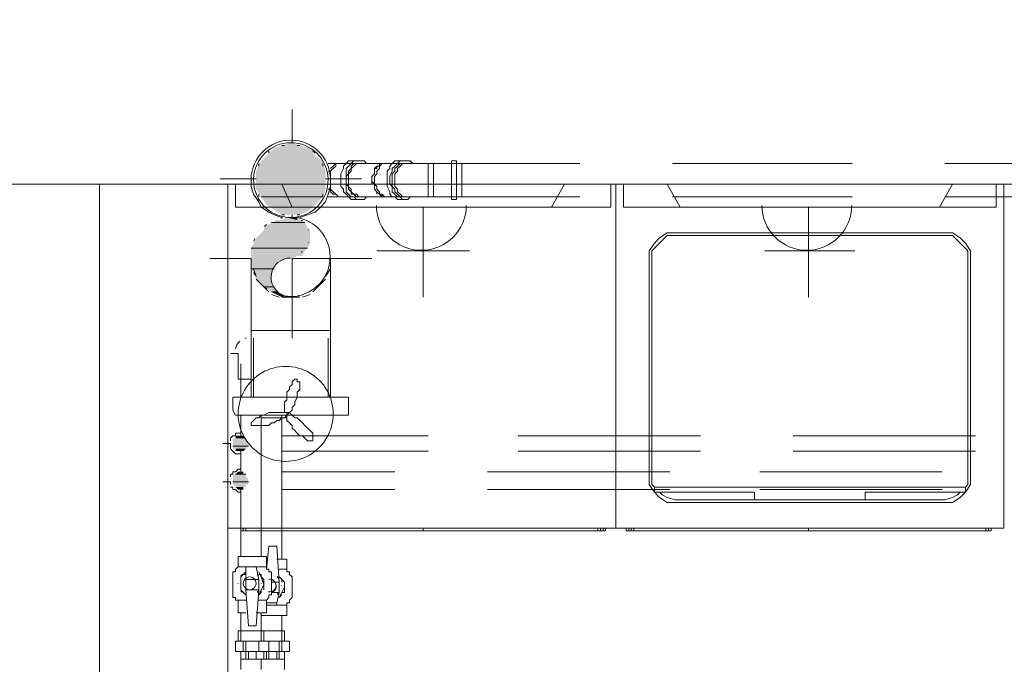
# Model space of a CAD drawing. Header units: millimetres. Extents: x 413 to 305578, y 115 to 38116.
# Tile 158 of 194: x 105797 to 107322, y 16469 to 17468. Entities that reach past the tile are written whole.
import ezdxf

# ---------------------------------------------------------------- set-up
doc = ezdxf.new("R2010")
doc.units = ezdxf.units.MM
for name, color, linetype, true_color in [('PDF _Klimat', 7, 'Continuous', 0x0000dd), ('PDF$_59-60$-$Floor$Plan$-$В_Этаж$02_Сводный$A-DETL-MBND', 7, 'Continuous', 0xdd3700), ('PDF$_59-60$-$Floor$Plan$-$В_Этаж$02_Сводный$M-HVAC-DUCT-ANNO', 70, 'Continuous', 0x7fff00), ('PDF$_59-60$-$Floor$Plan$-$В_Этаж$02_Сводный$P-PIPE-CNTR', 150, 'Continuous', 0x007fff), ('PDF$_V$line_ifc_RVT-1-В_Этаж$02_Сводный$A-ROOF', 7, 'Continuous', 0xbababa), ('PDF$_V$line_ifc_RVT-1-В_Этаж$02_Сводный$A-WALL', 7, 'Continuous', 0xdcdcdc), ('PDF$_V$line_ifc_RVT-1-В_Этаж$02_Сводный$M-EQPM', 7, 'Continuous', 0xbababa)]:
    doc.layers.add(name, color=color, linetype=linetype, true_color=true_color)
for name, color, linetype in [('PDF _PD-Socket', 1, 'Continuous'), ('PDF$_59-60$-$Floor$Plan$-$В_Этаж$02_Сводный$M-EQPM', 2, 'Continuous'), ('PDF$_59-60$-$Floor$Plan$-$В_Этаж$02_Сводный$M-HVAC-DUCT', 5, 'Continuous'), ('PDF$_59-60$-$Floor$Plan$-$В_Этаж$02_Сводный$M-HVAC-DUCT-CNTR', 5, 'Continuous'), ('PDF$_59-60$-$Floor$Plan$-$В_Этаж$02_Сводный$P-PIPE', 3, 'Continuous')]:
    doc.layers.add(name, color=color, linetype=linetype)

msp = doc.modelspace()

# ---------------------------------------------------------------- linework, layer by layer
at = {"layer": 'PDF _Klimat', "lineweight": 0}
msp.add_lwpolyline([(106208.9, 16930.8, 1.000001), (106208.9, 16783.6, 1.000001)], format="xyb", close=True, dxfattribs=at)
for points in [[(106210.9, 16855.2), (106214.9, 16859.2), (106218.8, 16863.1), (106218.8, 16867.1), (106222.8, 16871.1), (106222.8, 16875.1), (106226.8, 16883), (106226.8, 16887), (106226.8, 16891), (106230.8, 16895), (106230.8, 16902.9), (106230.8, 16906.9), (106226.8, 16906.9), (106226.8, 16910.9), (106222.8, 16910.9), (106218.8, 16906.9), (106218.8, 16902.9), (106214.9, 16899), (106214.9, 16895), (106210.9, 16891), (106210.9, 16887), (106210.9, 16879.1), (106206.9, 16875.1), (106206.9, 16871.1), (106206.9, 16867.1), (106206.9, 16863.1), (106206.9, 16859.2), (106210.9, 16859.2)], [(106210.9, 16855.2), (106210.9, 16859.2), (106206.9, 16859.2), (106202.9, 16859.2), (106199, 16859.2), (106191, 16859.2), (106187, 16859.2), (106183, 16859.2), (106175.1, 16855.2), (106171.1, 16855.2), (106167.1, 16851.2), (106163.1, 16851.2), (106159.2, 16847.2), (106155.2, 16843.2), (106155.2, 16839.3), (106159.2, 16839.3), (106163.1, 16839.3), (106167.1, 16839.3), (106171.1, 16839.3), (106175.1, 16839.3), (106183, 16839.3), (106187, 16843.2), (106191, 16843.2), (106195, 16847.2), (106199, 16847.2), (106202.9, 16851.2), (106206.9, 16851.2)], [(106210.9, 16855.2), (106210.9, 16851.2), (106210.9, 16847.2), (106214.9, 16843.2), (106218.8, 16839.3), (106218.8, 16835.3), (106222.8, 16831.3), (106226.8, 16827.3), (106230.8, 16823.4), (106234.8, 16823.4), (106238.7, 16819.4), (106242.7, 16815.4), (106246.7, 16815.4), (106250.7, 16815.4), (106250.7, 16819.4), (106250.7, 16823.4), (106250.7, 16827.3), (106246.7, 16831.3), (106242.7, 16835.3), (106238.7, 16839.3), (106234.8, 16843.2), (106230.8, 16847.2), (106226.8, 16851.2), (106222.8, 16851.2), (106218.8, 16855.2), (106214.9, 16859.2), (106210.9, 16859.2)]]:
    msp.add_lwpolyline(points, close=True, dxfattribs=at)
at = {"layer": 'PDF _PD-Socket', "lineweight": 0}
for points in [[(106493.4, 17177.5), (106350.2, 17177.5)], [(106421.8, 17177.5), (106421.8, 17038.2)], [(107090.3, 17177.5), (106951, 17177.5)], [(107018.7, 17177.5), (107018.7, 17038.2)], [(106493.4, 17109.9), (106350.2, 17109.9)], [(107090.3, 17109.9), (106951, 17109.9)]]:
    msp.add_lwpolyline(points, dxfattribs=at)
for centre in [(106419, 17180.2), (107015.9, 17180.2)]:
    msp.add_arc(centre, 69.6, 180, 360, dxfattribs=at)
at = {"layer": 'PDF$_59-60$-$Floor$Plan$-$В_Этаж$02_Сводный$A-DETL-MBND', "lineweight": 0}
msp.add_lwpolyline([(106230.8, 17161.6), (106242.7, 17165.6), (106254.7, 17169.5), (106262.6, 17177.5), (106270.6, 17185.5), (106274.6, 17197.4), (106278.5, 17209.3), (106278.5, 17221.3, 0.972434), (106155.2, 17221.3), (106155.2, 17209.3), (106159.2, 17197.4), (106167.1, 17185.5), (106171.1, 17177.5), (106183, 17169.5), (106191, 17165.6), (106202.9, 17161.6)], format="xyb", dxfattribs=at)
msp.add_lwpolyline([(106159.2, 17221.3, 1.039844), (106274.6, 17221.3, 0.97088)], format="xyb", close=True, dxfattribs=at)
for points in [[(106183, 17265), (106183, 17261.1)], [(106206.9, 17273), (106202.9, 17273)], [(106230.8, 17273), (106226.8, 17273)], [(106254.7, 17261.1), (106250.7, 17265)], [(106167.1, 17245.1), (106167.1, 17241.2)], [(106266.6, 17241.2), (106266.6, 17245.1)], [(106274.6, 17245.1), (106290.5, 17245.1), (106286.5, 17245.1), (106282.5, 17241.2), (106278.5, 17237.2), (106282.5, 17241.2), (106286.5, 17245.1)], [(106302.4, 17245.1), (106298.4, 17245.1), (106294.5, 17245.1), (106290.5, 17245.1), (106286.5, 17245.1), (106286.5, 17241.2), (106282.5, 17237.2), (106278.5, 17233.2), (106278.5, 17229.2), (106278.5, 17225.2)], [(106286.5, 17245.1), (106286.5, 17245.1)], [(106290.5, 17193.4), (106362.1, 17193.4), (106358.1, 17193.4), (106354.1, 17197.4), (106350.2, 17201.4), (106346.2, 17205.4), (106346.2, 17209.3), (106346.2, 17213.3), (106342.2, 17213.3), (106342.2, 17217.3), (106342.2, 17221.3), (106342.2, 17225.2), (106346.2, 17229.2), (106346.2, 17233.2), (106346.2, 17237.2), (106350.2, 17237.2), (106350.2, 17241.2), (106354.1, 17241.2), (106354.1, 17245.1), (106358.1, 17245.1), (106362.1, 17245.1)], [(106350.2, 17201.4), (106346.2, 17205.4), (106346.2, 17209.3), (106346.2, 17213.3), (106342.2, 17217.3), (106342.2, 17221.3), (106342.2, 17225.2), (106346.2, 17229.2), (106346.2, 17233.2), (106346.2, 17237.2), (106350.2, 17241.2), (106354.1, 17241.2), (106354.1, 17245.1), (106358.1, 17245.1), (106362.1, 17245.1), (106290.5, 17245.1)], [(106318.3, 17189.4), (106322.3, 17189.4), (106318.3, 17189.4), (106314.4, 17189.4), (106310.4, 17189.4), (106306.4, 17193.4), (106302.4, 17197.4), (106298.4, 17201.4), (106298.4, 17205.4), (106294.5, 17209.3), (106294.5, 17213.3), (106294.5, 17221.3), (106294.5, 17225.2), (106294.5, 17229.2), (106298.4, 17237.2), (106298.4, 17241.2), (106302.4, 17245.1), (106306.4, 17249.1), (106310.4, 17249.1), (106314.4, 17249.1), (106318.3, 17249.1), (106322.3, 17249.1), (106318.3, 17249.1)], [(106322.3, 17193.4), (106326.3, 17193.4), (106322.3, 17193.4), (106318.3, 17193.4), (106314.4, 17197.4), (106310.4, 17197.4), (106310.4, 17201.4), (106306.4, 17205.4), (106306.4, 17209.3), (106302.4, 17213.3), (106302.4, 17221.3), (106302.4, 17225.2), (106306.4, 17229.2), (106306.4, 17233.2), (106310.4, 17237.2), (106310.4, 17241.2), (106314.4, 17245.1), (106318.3, 17245.1), (106322.3, 17245.1), (106326.3, 17245.1), (106322.3, 17245.1), (106318.3, 17245.1), (106294.5, 17245.1)], [(106334.2, 17245.1), (106330.3, 17249.1), (106326.3, 17249.1), (106322.3, 17249.1), (106318.3, 17249.1), (106314.4, 17249.1), (106310.4, 17245.1), (106306.4, 17241.2), (106302.4, 17237.2), (106302.4, 17233.2), (106302.4, 17225.2), (106302.4, 17221.3), (106302.4, 17213.3), (106302.4, 17209.3), (106302.4, 17201.4), (106306.4, 17197.4), (106310.4, 17193.4), (106314.4, 17193.4), (106318.3, 17189.4), (106322.3, 17189.4), (106326.3, 17189.4), (106330.3, 17189.4), (106334.2, 17193.4)], [(106330.3, 17245.1), (106326.3, 17245.1), (106322.3, 17245.1), (106318.3, 17245.1), (106314.4, 17241.2), (106310.4, 17237.2), (106310.4, 17233.2), (106306.4, 17229.2), (106306.4, 17225.2), (106306.4, 17221.3), (106306.4, 17213.3), (106306.4, 17209.3), (106310.4, 17205.4), (106310.4, 17201.4), (106314.4, 17197.4), (106318.3, 17197.4), (106322.3, 17193.4), (106326.3, 17193.4), (106330.3, 17193.4)], [(106386, 17245.1), (106366.1, 17245.1), (106362.1, 17245.1), (106358.1, 17245.1), (106354.1, 17241.2), (106354.1, 17237.2), (106350.2, 17233.2), (106350.2, 17229.2), (106346.2, 17225.2), (106346.2, 17221.3), (106346.2, 17213.3), (106350.2, 17209.3), (106350.2, 17205.4), (106354.1, 17201.4), (106354.1, 17197.4), (106358.1, 17193.4), (106362.1, 17193.4), (106366.1, 17193.4), (106386, 17193.4)], [(106397.9, 17245.1), (106401.9, 17245.1), (106362.1, 17245.1), (106358.1, 17245.1)], [(106405.9, 17245.1), (106401.9, 17249.1), (106397.9, 17249.1), (106393.9, 17249.1)], [(106465.6, 17245.1), (106437.7, 17245.1), (106429.7, 17245.1), (106421.8, 17245.1), (106417.8, 17245.1), (106413.8, 17245.1), (106409.9, 17245.1), (106405.9, 17245.1), (106401.9, 17245.1)], [(106429.7, 17245.1), (106429.7, 17241.2), (106429.7, 17237.2), (106429.7, 17233.2), (106429.7, 17229.2), (106429.7, 17225.2), (106429.7, 17221.3), (106429.7, 17217.3), (106429.7, 17213.3), (106429.7, 17209.3), (106429.7, 17205.4), (106429.7, 17201.4), (106429.7, 17197.4), (106429.7, 17193.4), (106664.5, 17193.4)], [(106664.5, 17245.1), (106429.7, 17245.1), (106429.7, 17241.2), (106429.7, 17237.2), (106429.7, 17233.2), (106429.7, 17229.2), (106429.7, 17225.2), (106429.7, 17221.3), (106429.7, 17217.3), (106429.7, 17213.3), (106429.7, 17209.3), (106429.7, 17205.4), (106429.7, 17201.4), (106429.7, 17197.4), (106429.7, 17193.4)], [(106429.7, 17245.1), (106429.7, 17245.1)], [(106429.7, 17245.1), (106429.7, 17245.1)], [(106437.7, 17245.1), (106437.7, 17241.2), (106437.7, 17237.2), (106437.7, 17233.2), (106437.7, 17229.2), (106437.7, 17225.2), (106437.7, 17221.3), (106437.7, 17213.3), (106437.7, 17209.3), (106437.7, 17205.4), (106437.7, 17201.4), (106437.7, 17197.4), (106437.7, 17193.4)], [(106437.7, 17245.1), (106437.7, 17245.1)], [(106473.5, 17249.1), (106465.6, 17249.1), (106465.6, 17245.1), (106465.6, 17241.2), (106465.6, 17237.2), (106465.6, 17233.2), (106465.6, 17225.2), (106465.6, 17221.3), (106465.6, 17213.3), (106465.6, 17209.3), (106465.6, 17205.4), (106465.6, 17197.4), (106465.6, 17193.4), (106465.6, 17189.4), (106473.5, 17189.4)], [(106473.5, 17245.1), (106473.5, 17249.1), (106473.5, 17245.1), (106473.5, 17241.2), (106473.5, 17237.2), (106473.5, 17233.2), (106473.5, 17225.2), (106473.5, 17221.3), (106473.5, 17213.3), (106473.5, 17209.3), (106473.5, 17205.4), (106473.5, 17197.4), (106473.5, 17193.4), (106473.5, 17189.4), (106473.5, 17193.4)], [(106473.5, 17205.4), (106473.5, 17201.4), (106473.5, 17197.4), (106473.5, 17193.4), (106481.5, 17193.4), (106481.5, 17197.4), (106481.5, 17201.4), (106481.5, 17205.4), (106481.5, 17209.3), (106481.5, 17213.3), (106481.5, 17221.3), (106481.5, 17225.2), (106481.5, 17229.2), (106481.5, 17233.2), (106481.5, 17237.2), (106481.5, 17241.2), (106481.5, 17245.1), (106473.5, 17245.1), (106473.5, 17241.2), (106473.5, 17237.2)], [(107086.3, 17245.1), (106807.8, 17245.1)], [(107464.3, 17245.1), (107464.3, 17241.2), (107464.3, 17237.2), (107464.3, 17233.2), (107464.3, 17237.2), (107464.3, 17241.2), (107464.3, 17245.1), (107229.6, 17245.1)], [(106278.5, 17233.2), (106274.6, 17233.2)], [(106310.4, 17233.2), (106310.4, 17233.2)], [(106350.2, 17241.2), (106350.2, 17241.2)], [(106386, 17241.2), (106386, 17241.2)], [(106429.7, 17233.2), (106429.7, 17233.2)], [(106429.7, 17233.2), (106429.7, 17233.2)], [(106429.7, 17233.2), (106429.7, 17233.2)], [(106278.5, 17205.4), (106278.5, 17201.4), (106282.5, 17197.4), (106286.5, 17197.4), (106290.5, 17193.4), (106274.6, 17193.4)], [(106274.6, 17205.4), (106278.5, 17205.4), (106278.5, 17201.4), (106282.5, 17197.4), (106286.5, 17197.4)], [(106278.5, 17213.3), (106278.5, 17209.3), (106278.5, 17205.4), (106282.5, 17201.4), (106286.5, 17197.4), (106290.5, 17193.4), (106294.5, 17193.4), (106298.4, 17193.4), (106302.4, 17193.4)], [(106310.4, 17205.4), (106310.4, 17205.4)], [(106358.1, 17197.4), (106354.1, 17197.4), (106350.2, 17201.4), (106350.2, 17197.4)], [(106350.2, 17201.4), (106350.2, 17201.4)], [(106386, 17201.4), (106386, 17201.4)], [(106429.7, 17205.4), (106429.7, 17205.4)], [(107229.6, 17193.4), (107464.3, 17193.4), (107464.3, 17197.4), (107464.3, 17201.4), (107464.3, 17197.4)], [(106167.1, 17197.4), (106167.1, 17193.4)], [(106266.6, 17193.4), (106266.6, 17197.4)], [(106286.5, 17197.4), (106286.5, 17197.4)], [(106294.5, 17193.4), (106318.3, 17193.4)], [(106362.1, 17193.4), (106358.1, 17193.4), (106358.1, 17197.4), (106362.1, 17193.4), (106401.9, 17193.4), (106397.9, 17193.4)], [(106393.9, 17189.4), (106397.9, 17189.4), (106401.9, 17193.4), (106405.9, 17193.4)], [(106401.9, 17193.4), (106405.9, 17193.4), (106409.9, 17193.4), (106413.8, 17193.4), (106417.8, 17193.4), (106421.8, 17193.4), (106429.7, 17193.4), (106437.7, 17193.4), (106465.6, 17193.4)], [(106429.7, 17197.4), (106429.7, 17197.4)], [(106429.7, 17197.4), (106429.7, 17197.4)], [(106437.7, 17193.4), (106437.7, 17193.4)], [(106807.8, 17193.4), (107086.3, 17193.4)], [(106183, 17177.5), (106183, 17177.5)], [(106250.7, 17177.5), (106254.7, 17177.5)], [(106202.9, 17165.6), (106206.9, 17165.6)], [(106226.8, 17165.6), (106230.8, 17165.6)]]:
    msp.add_lwpolyline(points, dxfattribs=at)
for points in [[(106386, 17189.4), (106393.9, 17189.4), (106390, 17189.4), (106386, 17193.4), (106382, 17193.4), (106378, 17197.4), (106374, 17201.4), (106374, 17209.3), (106370.1, 17213.3), (106370.1, 17221.3), (106370.1, 17225.2), (106374, 17233.2), (106374, 17237.2), (106378, 17241.2), (106382, 17245.1), (106386, 17249.1), (106390, 17249.1), (106393.9, 17249.1), (106386, 17249.1), (106382, 17249.1), (106378, 17249.1), (106374, 17245.1), (106370.1, 17241.2), (106370.1, 17237.2), (106366.1, 17233.2), (106366.1, 17225.2), (106366.1, 17221.3), (106366.1, 17213.3), (106366.1, 17209.3), (106370.1, 17201.4), (106370.1, 17197.4), (106374, 17193.4), (106378, 17193.4), (106382, 17189.4)], [(106393.9, 17193.4), (106397.9, 17193.4), (106393.9, 17193.4), (106390, 17193.4), (106386, 17197.4), (106382, 17201.4), (106382, 17205.4), (106378, 17209.3), (106378, 17213.3), (106378, 17221.3), (106378, 17225.2), (106378, 17229.2), (106382, 17233.2), (106382, 17237.2), (106386, 17241.2), (106390, 17245.1), (106393.9, 17245.1), (106397.9, 17245.1), (106393.9, 17245.1), (106390, 17245.1), (106386, 17245.1), (106382, 17241.2), (106378, 17237.2), (106378, 17233.2), (106374, 17229.2), (106374, 17225.2), (106374, 17221.3), (106374, 17213.3), (106374, 17209.3), (106378, 17205.4), (106378, 17201.4), (106382, 17197.4), (106386, 17193.4), (106390, 17193.4)]]:
    msp.add_lwpolyline(points, close=True, dxfattribs=at)
at = {"layer": 'PDF$_59-60$-$Floor$Plan$-$В_Этаж$02_Сводный$A-DETL-MBND', "color": 150, "lineweight": 0, "true_color": 0x007fff}
for points in [[(106123.3, 16815.4), (106123.3, 16819.4), (106127.3, 16823.4), (106131.3, 16823.4), (106131.3, 16827.3), (106135.3, 16827.3), (106139.3, 16827.3), (106139.3, 16835.3)], [(106139.3, 16827.3), (106139.3, 16827.3)], [(106429.7, 16823.4), (106202.9, 16823.4)], [(106851.5, 16823.4), (106569, 16823.4)], [(107277.3, 16823.4), (106994.8, 16823.4)], [(106139.3, 16783.6), (106139.3, 16795.5), (106135.3, 16795.5), (106131.3, 16795.5), (106127.3, 16799.5), (106123.3, 16803.5), (106123.3, 16807.4), (106123.3, 16811.4), (106111.4, 16811.4)], [(106139.3, 16795.5), (106139.3, 16795.5)], [(106202.9, 16799.5), (106429.7, 16799.5)], [(106569, 16799.5), (106851.5, 16799.5)], [(106994.8, 16799.5), (107277.3, 16799.5)]]:
    msp.add_lwpolyline(points, dxfattribs=at)
at = {"layer": 'PDF$_59-60$-$Floor$Plan$-$В_Этаж$02_Сводный$A-DETL-MBND', "color": 5, "lineweight": 0}
for points in [[(106151.2, 16807.4), (106127.3, 16807.4), (106151.2, 16807.4)], [(106147.2, 16763.7), (106131.3, 16763.7), (106147.2, 16763.7)], [(106151.2, 16751.7), (106127.3, 16751.7), (106151.2, 16751.7)]]:
    msp.add_lwpolyline(points, dxfattribs=at)
at = {"layer": 'PDF$_59-60$-$Floor$Plan$-$В_Этаж$02_Сводный$A-DETL-MBND', "color": 220, "lineweight": 0, "true_color": 0xff00bf}
for points in [[(106123.3, 16759.7), (106123.3, 16763.7), (106127.3, 16763.7), (106127.3, 16767.6), (106131.3, 16767.6), (106135.3, 16771.6), (106139.3, 16771.6), (106139.3, 16779.6)], [(106139.3, 16771.6), (106139.3, 16771.6)], [(106378, 16767.6), (106202.9, 16767.6)], [(106803.8, 16767.6), (106521.3, 16767.6)], [(107225.6, 16767.6), (106943.1, 16767.6)], [(106111.4, 16751.7), (106123.3, 16751.7), (106123.3, 16747.7)], [(106139.3, 16727.8), (106139.3, 16735.8), (106135.3, 16735.8), (106131.3, 16739.8), (106127.3, 16739.8), (106127.3, 16743.8), (106123.3, 16743.8)], [(106139.3, 16735.8), (106139.3, 16735.8)], [(106202.9, 16739.8), (106378, 16739.8)], [(106521.3, 16739.8), (106803.8, 16739.8)], [(106943.1, 16739.8), (107225.6, 16739.8)]]:
    msp.add_lwpolyline(points, dxfattribs=at)
at = {"layer": 'PDF$_59-60$-$Floor$Plan$-$В_Этаж$02_Сводный$A-DETL-MBND', "color": 5, "transparency": 33554559}
for points in [[(106147.2, 16819.4), (106131.3, 16819.4), (106127.3, 16819.4)], [(106147.2, 16819.4), (106127.3, 16819.4), (106147.2, 16815.4)], [(106127.3, 16819.4), (106147.2, 16815.4), (106127.3, 16815.4)], [(106143.2, 16823.4), (106135.3, 16823.4), (106131.3, 16823.4)], [(106143.2, 16823.4), (106131.3, 16823.4), (106147.2, 16819.4)], [(106131.3, 16823.4), (106147.2, 16819.4), (106131.3, 16819.4)], [(106131.3, 16819.4), (106147.2, 16819.4), (106147.2, 16819.4)], [(106139.3, 16823.4), (106143.2, 16823.4), (106135.3, 16823.4)], [(106135.3, 16823.4), (106143.2, 16823.4), (106143.2, 16823.4)], [(106151.2, 16815.4), (106151.2, 16815.4), (106127.3, 16815.4)], [(106151.2, 16815.4), (106127.3, 16815.4), (106147.2, 16815.4)], [(106151.2, 16815.4), (106127.3, 16815.4), (106151.2, 16811.4)], [(106127.3, 16815.4), (106151.2, 16811.4), (106127.3, 16811.4)], [(106151.2, 16811.4), (106127.3, 16811.4), (106151.2, 16807.4)], [(106127.3, 16811.4), (106151.2, 16807.4), (106127.3, 16807.4)], [(106127.3, 16807.4), (106151.2, 16807.4), (106151.2, 16807.4)], [(106151.2, 16807.4), (106127.3, 16807.4), (106147.2, 16803.5)], [(106127.3, 16807.4), (106147.2, 16803.5), (106127.3, 16803.5)], [(106147.2, 16803.5), (106127.3, 16803.5), (106131.3, 16803.5)], [(106127.3, 16803.5), (106147.2, 16803.5), (106147.2, 16803.5)], [(106147.2, 16803.5), (106131.3, 16803.5), (106143.2, 16799.5)], [(106131.3, 16803.5), (106143.2, 16799.5), (106131.3, 16799.5)], [(106131.3, 16799.5), (106135.3, 16799.5), (106143.2, 16799.5)], [(106131.3, 16799.5), (106143.2, 16799.5), (106143.2, 16799.5)], [(106135.3, 16799.5), (106143.2, 16799.5), (106139.3, 16799.5)], [(106131.3, 16763.7), (106147.2, 16763.7), (106127.3, 16763.7)], [(106147.2, 16763.7), (106127.3, 16763.7), (106147.2, 16759.7)], [(106127.3, 16763.7), (106147.2, 16759.7), (106127.3, 16759.7)], [(106147.2, 16759.7), (106127.3, 16759.7), (106151.2, 16755.7)], [(106127.3, 16759.7), (106151.2, 16755.7), (106127.3, 16755.7)], [(106135.3, 16767.6), (106143.2, 16763.7), (106131.3, 16763.7)], [(106147.2, 16763.7), (106147.2, 16763.7), (106131.3, 16763.7)], [(106147.2, 16763.7), (106131.3, 16763.7), (106143.2, 16763.7)], [(106139.3, 16767.6), (106143.2, 16767.6), (106135.3, 16767.6)], [(106143.2, 16767.6), (106135.3, 16767.6), (106143.2, 16763.7)], [(106151.2, 16755.7), (106127.3, 16755.7), (106151.2, 16751.7)], [(106127.3, 16755.7), (106151.2, 16751.7), (106127.3, 16751.7)], [(106127.3, 16751.7), (106151.2, 16751.7), (106151.2, 16751.7)], [(106151.2, 16751.7), (106127.3, 16751.7), (106151.2, 16747.7)], [(106127.3, 16751.7), (106151.2, 16747.7), (106127.3, 16747.7)], [(106147.2, 16747.7), (106147.2, 16747.7), (106127.3, 16747.7)], [(106147.2, 16747.7), (106127.3, 16747.7), (106151.2, 16747.7)], [(106147.2, 16747.7), (106127.3, 16747.7), (106147.2, 16743.8)], [(106127.3, 16747.7), (106147.2, 16743.8), (106131.3, 16743.8)], [(106143.2, 16743.8), (106143.2, 16743.8), (106131.3, 16743.8)], [(106143.2, 16743.8), (106131.3, 16743.8), (106147.2, 16743.8)], [(106131.3, 16743.8), (106135.3, 16739.8), (106143.2, 16739.8)], [(106131.3, 16743.8), (106143.2, 16743.8), (106143.2, 16739.8)], [(106135.3, 16739.8), (106143.2, 16739.8), (106139.3, 16739.8)]]:
    msp.add_solid(points, dxfattribs=at)
at = {"layer": 'PDF$_59-60$-$Floor$Plan$-$В_Этаж$02_Сводный$M-EQPM', "color": 5, "lineweight": 0}
for points in [[(106159.2, 16974.6), (106159.2, 16883)], [(106274.6, 16883), (106274.6, 16974.6)]]:
    msp.add_lwpolyline(points, dxfattribs=at)
msp.add_lwpolyline([(106306.4, 16883), (106127.3, 16883), (106127.3, 16863.1), (106131.3, 16855.2), (106139.3, 16855.2), (106298.4, 16855.2), (106306.4, 16855.2), (106306.4, 16863.1)], close=True, dxfattribs=at)
at = {"layer": 'PDF$_59-60$-$Floor$Plan$-$В_Этаж$02_Сводный$M-HVAC-DUCT', "lineweight": 0}
for points in [[(106155.2, 17086), (106155.2, 17097.9), (106155.2, 16986.5), (106218.8, 16986.5), (106278.5, 16986.5), (106278.5, 17097.9), (106278.5, 17086)], [(106159.2, 17082), (106163.1, 17070.1)], [(106270.6, 17070.1), (106278.5, 17082)], [(106163.1, 17066.1), (106183, 17046.2)], [(106250.7, 17046.2), (106270.6, 17066.1)], [(106187, 17042.2), (106199, 17038.2)], [(106202.9, 17038.2), (106218.8, 17038.2), (106230.8, 17038.2)], [(106234.8, 17038.2), (106246.7, 17042.2)], [(106278.5, 16883), (106278.5, 16986.5), (106155.2, 16986.5), (106155.2, 16883)]]:
    msp.add_lwpolyline(points, dxfattribs=at)
at = {"layer": 'PDF$_59-60$-$Floor$Plan$-$В_Этаж$02_Сводный$M-HVAC-DUCT-ANNO', "lineweight": 0}
for points in [[(106238.7, 17153.6), (106187, 17153.6), (106238.7, 17153.6)], [(106242.7, 17113.8), (106155.2, 17113.8), (106242.7, 17113.8)], [(106191, 17082), (106155.2, 17082), (106191, 17082)], [(106191, 17054.1), (106175.1, 17054.1), (106191, 17054.1)], [(106195, 17046.2), (106187, 17046.2), (106195, 17046.2)]]:
    msp.add_lwpolyline(points, dxfattribs=at)
at = {"layer": 'PDF$_59-60$-$Floor$Plan$-$В_Этаж$02_Сводный$M-HVAC-DUCT-ANNO', "color": 5, "lineweight": 0}
for points in [[(106204.3, 17161.1, 0.011445), (106201.5, 17160.5, -0.011445)], [(106179.6, 17150.4, 0.019134), (106175.9, 17147.4, -0.019134)], [(106161.2, 17128.8, 0.016847), (106159.4, 17125, -0.016847)], [(106201.5, 17040.7, 0.011445), (106204.3, 17040.1, -0.00702)]]:
    msp.add_lwpolyline(points, format="xyb", close=True, dxfattribs=at)
for points in [[(106206.8, 17039.6, 0.458875), (106277.7, 17100.6, 0.37092), (106225.3, 17161.6)], [(106197.8, 17092.4, 0.144785), (106187.9, 17078.7, 0.150933), (106187.6, 17060, 0.144785), (106197.8, 17045.1)], [(106160.4, 17074.1, -0.008705), (106159.5, 17076, 0.016095), (106161.2, 17072.4, -0.005801), (106160.4, 17074.1)], [(106270.9, 17072.4, 0.005788), (106271.6, 17073.7, 0.008685), (106272.6, 17076)], [(106175.9, 17053.8, 0.019134), (106179.6, 17050.8, -0.006414), (106178.4, 17051.8)]]:
    msp.add_lwpolyline(points, format="xyb", dxfattribs=at)
for centre, radius, start, end in [((106216.1, 17100.5), 61.7, 76.3727, 78.9956), ((106216.1, 17132.5), 29.8, 52.3163, 55.4332), ((106216.1, 17132.5), 29.8, 17.9991, 19.3646), ((106216.1, 17100.6), 61.7, 49.4159, 53.8006), ((106216.1, 17132.4), 29.8, 340.6354, 342.0009), ((106216.1, 17100.6), 61.7, 23.3083, 27.1691), ((106216.1, 17132.4), 29.8, 304.5668, 307.6837), ((106216.1, 17068.8), 29.8, 90, 124.5687), ((106216.2, 17100.7), 61.8, 229.4172, 230.3485), ((106216.1, 17100.6), 61.6, 306.1987, 307.6723), ((106216, 17100.7), 61.8, 309.6515, 310.5828), ((106216.1, 17068.8), 29.8, 235.4313, 270), ((106216, 17100.7), 61.8, 281.0052, 282.6163)]:
    msp.add_arc(centre, radius, start, end, dxfattribs=at)
at = {"layer": 'PDF$_59-60$-$Floor$Plan$-$В_Этаж$02_Сводный$M-HVAC-DUCT-ANNO', "transparency": 33554559}
for points in [[(106187, 17153.6), (106242.7, 17145.7), (106175.1, 17145.7)], [(106195, 17157.6), (106238.7, 17153.6), (106187, 17153.6)], [(106187, 17153.6), (106238.7, 17153.6), (106238.7, 17153.6)], [(106238.7, 17153.6), (106187, 17153.6), (106242.7, 17145.7)], [(106202.9, 17157.6), (106234.8, 17157.6), (106195, 17157.6)], [(106234.8, 17157.6), (106195, 17157.6), (106238.7, 17153.6)], [(106210.9, 17161.6), (106226.8, 17157.6), (106202.9, 17157.6)], [(106226.8, 17157.6), (106202.9, 17157.6), (106234.8, 17157.6)], [(106218.8, 17161.6), (106226.8, 17161.6), (106210.9, 17161.6)], [(106226.8, 17161.6), (106210.9, 17161.6), (106226.8, 17157.6)], [(106175.1, 17141.7), (106246.7, 17137.7), (106171.1, 17137.7)], [(106242.7, 17145.7), (106175.1, 17145.7), (106246.7, 17141.7)], [(106175.1, 17145.7), (106246.7, 17141.7), (106175.1, 17141.7)], [(106246.7, 17141.7), (106175.1, 17141.7), (106246.7, 17137.7)], [(106163.1, 17129.7), (106246.7, 17121.8), (106159.2, 17121.8)], [(106171.1, 17137.7), (106246.7, 17129.7), (106163.1, 17129.7)], [(106246.7, 17129.7), (106163.1, 17129.7), (106246.7, 17121.8)], [(106246.7, 17137.7), (106171.1, 17137.7), (106246.7, 17129.7)], [(106159.2, 17121.8), (106242.7, 17113.8), (106155.2, 17113.8)], [(106155.2, 17113.8), (106242.7, 17113.8), (106242.7, 17113.8)], [(106242.7, 17113.8), (106155.2, 17113.8), (106238.7, 17109.9)], [(106155.2, 17113.8), (106238.7, 17109.9), (106155.2, 17109.9)], [(106238.7, 17109.9), (106155.2, 17109.9), (106234.8, 17101.9)], [(106155.2, 17109.9), (106234.8, 17101.9), (106155.2, 17101.9)], [(106246.7, 17121.8), (106159.2, 17121.8), (106242.7, 17113.8)], [(106226.8, 17101.9), (106226.8, 17101.9), (106155.2, 17101.9)], [(106226.8, 17101.9), (106155.2, 17101.9), (106234.8, 17101.9)], [(106226.8, 17101.9), (106155.2, 17101.9), (106218.8, 17097.9)], [(106155.2, 17101.9), (106218.8, 17097.9), (106155.2, 17097.9)], [(106210.9, 17097.9), (106210.9, 17097.9), (106155.2, 17097.9)], [(106210.9, 17097.9), (106155.2, 17097.9), (106218.8, 17097.9)], [(106210.9, 17097.9), (106155.2, 17097.9), (106202.9, 17093.9)], [(106155.2, 17097.9), (106202.9, 17093.9), (106155.2, 17093.9)], [(106202.9, 17093.9), (106155.2, 17093.9), (106195, 17090)], [(106155.2, 17093.9), (106195, 17090), (106155.2, 17090)], [(106195, 17090), (106155.2, 17090), (106191, 17082)], [(106155.2, 17090), (106191, 17082), (106155.2, 17082)], [(106155.2, 17082), (106191, 17082), (106191, 17082)], [(106191, 17082), (106155.2, 17082), (106187, 17078)], [(106155.2, 17082), (106187, 17078), (106159.2, 17078)], [(106187, 17078), (106159.2, 17078), (106187, 17066.1)], [(106159.2, 17078), (106187, 17066.1), (106163.1, 17066.1)], [(106187, 17066.1), (106163.1, 17066.1), (106187, 17058.1)], [(106163.1, 17066.1), (106187, 17058.1), (106171.1, 17058.1)], [(106187, 17058.1), (106171.1, 17058.1), (106191, 17054.1)], [(106171.1, 17058.1), (106191, 17054.1), (106175.1, 17054.1)], [(106175.1, 17054.1), (106191, 17054.1), (106191, 17054.1)], [(106191, 17054.1), (106175.1, 17054.1), (106195, 17046.2)], [(106175.1, 17054.1), (106195, 17046.2), (106187, 17046.2)], [(106187, 17046.2), (106195, 17046.2), (106195, 17046.2)], [(106195, 17046.2), (106187, 17046.2), (106202.9, 17042.2)], [(106187, 17046.2), (106202.9, 17042.2), (106195, 17042.2)], [(106195, 17042.2), (106202.9, 17038.2), (106206.9, 17038.2)], [(106195, 17042.2), (106202.9, 17042.2), (106206.9, 17038.2)], [(106202.9, 17038.2), (106206.9, 17038.2), (106210.9, 17038.2)]]:
    msp.add_solid(points, dxfattribs=at)
at = {"layer": 'PDF$_59-60$-$Floor$Plan$-$В_Этаж$02_Сводный$M-HVAC-DUCT-CNTR', "lineweight": 0}
for points in [[(106218.8, 17165.6), (106218.8, 17161.6)], [(106155.2, 17097.9), (106091.5, 17097.9)]]:
    msp.add_lwpolyline(points, close=True, dxfattribs=at)
msp.add_lwpolyline([(106218.8, 16974.6), (106218.8, 17097.9), (106342.2, 17097.9), (106278.5, 17097.9)], dxfattribs=at)
at = {"layer": 'PDF$_59-60$-$Floor$Plan$-$В_Этаж$02_Сводный$P-PIPE', "lineweight": 0}
msp.add_lwpolyline([(106266.6, 17193.4), (106171.1, 17193.4), (106266.6, 17193.4)], dxfattribs=at)
at = {"layer": 'PDF$_59-60$-$Floor$Plan$-$В_Этаж$02_Сводный$P-PIPE', "color": 5, "lineweight": 0}
for points in [[(106135.3, 16950.7), (106135.3, 16910.9), (106155.2, 16910.9)], [(106139.3, 16934.8), (106139.3, 16883)], [(106139.3, 16855.2), (106139.3, 16823.4)], [(106171.1, 16636.3), (106171.1, 16855.2)], [(106139.3, 16799.5), (106139.3, 16767.6)], [(106139.3, 16739.8), (106139.3, 16636.3)], [(106163.1, 16548.8), (106179.1, 16548.8), (106179.1, 16568.7), (106183, 16572.7), (106183, 16576.6), (106187, 16576.6), (106187, 16580.6), (106187, 16584.6), (106187, 16600.5), (106187, 16604.5), (106187, 16608.5), (106187, 16612.5), (106183, 16612.5), (106183, 16616.4), (106179.1, 16616.4), (106179.1, 16620.4), (106179.1, 16636.3), (106135.3, 16636.3), (106135.3, 16620.4), (106131.3, 16616.4), (106131.3, 16612.5), (106127.3, 16612.5), (106127.3, 16608.5), (106127.3, 16604.5), (106127.3, 16600.5), (106127.3, 16584.6), (106127.3, 16580.6), (106127.3, 16576.6), (106127.3, 16572.7), (106131.3, 16572.7), (106131.3, 16568.7), (106135.3, 16568.7), (106135.3, 16548.8), (106147.2, 16548.8)], [(106135.3, 16620.4), (106147.2, 16620.4), (106163.1, 16620.4), (106179.1, 16620.4)], [(106167.1, 16600.5), (106163.1, 16620.4), (106147.2, 16620.4), (106147.2, 16600.5)], [(106147.2, 16620.4), (106147.2, 16620.4)], [(106163.1, 16620.4), (106163.1, 16620.4)], [(106147.2, 16612.5), (106139.3, 16604.5), (106139.3, 16592.6), (106139.3, 16584.6), (106147.2, 16576.6), (106143.2, 16580.6), (106139.3, 16584.6), (106139.3, 16600.5), (106139.3, 16604.5), (106143.2, 16608.5), (106147.2, 16608.5)], [(106171.1, 16584.6), (106171.1, 16580.6), (106167.1, 16576.6), (106171.1, 16584.6), (106175.1, 16592.6), (106171.1, 16604.5), (106167.1, 16612.5)], [(106167.1, 16608.5), (106171.1, 16608.5), (106171.1, 16604.5), (106175.1, 16600.5), (106175.1, 16584.6)], [(106139.3, 16584.6), (106139.3, 16584.6)], [(106147.2, 16584.6), (106151.2, 16528.9)], [(106163.1, 16528.9), (106167.1, 16584.6)], [(106175.1, 16584.6), (106175.1, 16584.6)], [(106147.2, 16568.7), (106135.3, 16568.7)], [(106179.1, 16568.7), (106167.1, 16568.7)], [(106139.3, 16548.8), (106139.3, 16505)], [(106171.1, 16505), (106171.1, 16548.8)], [(106151.2, 16528.9), (106151.2, 16528.9)], [(106163.1, 16528.9), (106163.1, 16528.9)], [(106175.1, 16505), (106175.1, 16520.9), (106135.3, 16520.9), (106135.3, 16505)], [(106131.3, 16489.1), (106131.3, 16505), (106131.3, 16489.1), (106143.2, 16489.1), (106147.2, 16489.1), (106147.2, 16505)], [(106131.3, 16505), (106131.3, 16505)], [(106131.3, 16505), (106143.2, 16505), (106147.2, 16505), (106167.1, 16505), (106183, 16505)], [(106143.2, 16505), (106143.2, 16489.1)], [(106147.2, 16477.2), (106147.2, 16489.1), (106167.1, 16489.1), (106183, 16489.1), (106183, 16505), (106183, 16489.1)], [(106167.1, 16505), (106167.1, 16505)], [(106183, 16505), (106183, 16505)], [(106131.3, 16489.1), (106131.3, 16489.1)], [(106151.2, 16489.1), (106151.2, 16477.2), (106147.2, 16477.2), (106139.3, 16477.2), (106139.3, 16461.2)], [(106175.1, 16477.2), (106175.1, 16489.1), (106175.1, 16477.2), (106163.1, 16477.2), (106151.2, 16477.2)], [(106167.1, 16489.1), (106167.1, 16489.1)], [(106183, 16489.1), (106183, 16489.1)], [(106139.3, 16477.2), (106139.3, 16477.2)], [(106163.1, 16477.2), (106163.1, 16477.2)], [(106171.1, 16461.2), (106171.1, 16477.2)], [(106175.1, 16477.2), (106175.1, 16477.2)]]:
    msp.add_lwpolyline(points, dxfattribs=at)
at = {"layer": 'PDF$_59-60$-$Floor$Plan$-$В_Этаж$02_Сводный$P-PIPE', "color": 1, "lineweight": 0}
for points in [[(106171.1, 16851.2), (106187, 16851.2), (106210.9, 16851.2), (106210.9, 16855.2)], [(106202.9, 16632.3), (106202.9, 16855.2)], [(106183, 16652.2), (106179.1, 16616.4)], [(106183, 16652.2), (106183, 16652.2)], [(106195, 16652.2), (106195, 16652.2)], [(106199, 16596.5), (106195, 16652.2)], [(106171.1, 16544.8), (106210.9, 16544.8), (106210.9, 16560.7), (106210.9, 16564.7), (106214.9, 16564.7), (106214.9, 16568.7), (106218.8, 16572.7), (106218.8, 16576.6), (106218.8, 16580.6), (106218.8, 16596.5), (106218.8, 16600.5), (106218.8, 16604.5), (106214.9, 16608.5), (106214.9, 16612.5), (106210.9, 16612.5), (106210.9, 16616.4), (106210.9, 16632.3), (106195, 16632.3)], [(106179.1, 16632.3), (106179.1, 16632.3)], [(106199, 16616.4), (106210.9, 16616.4)], [(106199, 16580.6), (106199, 16596.5), (106187, 16596.5)], [(106202.9, 16576.6), (106199, 16572.7), (106202.9, 16580.6), (106206.9, 16588.6), (106206.9, 16596.5), (106199, 16604.5), (106202.9, 16600.5), (106202.9, 16596.5)], [(106206.9, 16596.5), (106206.9, 16580.6), (106202.9, 16580.6)], [(106206.9, 16596.5), (106206.9, 16596.5)], [(106171.1, 16580.6), (106171.1, 16580.6)], [(106202.9, 16576.6), (106202.9, 16576.6)], [(106210.9, 16560.7), (106195, 16560.7), (106179.1, 16560.7), (106179.1, 16564.7), (106179.1, 16568.7)], [(106179.1, 16560.7), (106179.1, 16560.7)], [(106195, 16560.7), (106195, 16564.7)], [(106202.9, 16489.1), (106202.9, 16505), (106202.9, 16544.8)], [(106206.9, 16505), (106206.9, 16520.9), (106175.1, 16520.9)], [(106183, 16505), (106199, 16505), (106202.9, 16505), (106214.9, 16505)], [(106214.9, 16489.1), (106214.9, 16505), (106214.9, 16489.1), (106202.9, 16489.1), (106199, 16489.1), (106199, 16505)], [(106214.9, 16505), (106214.9, 16505)], [(106179.1, 16477.2), (106179.1, 16489.1)], [(106199, 16477.2), (106199, 16489.1), (106183, 16489.1), (106183, 16477.2)], [(106195, 16477.2), (106195, 16489.1)], [(106214.9, 16489.1), (106214.9, 16489.1)], [(106206.9, 16461.2), (106206.9, 16477.2), (106199, 16477.2), (106195, 16477.2), (106183, 16477.2), (106179.1, 16477.2), (106175.1, 16477.2)], [(106206.9, 16477.2), (106206.9, 16477.2)]]:
    msp.add_lwpolyline(points, dxfattribs=at)
for points in [[(106183, 16652.2), (106195, 16652.2)], [(106206.9, 16489.1), (106206.9, 16477.2)]]:
    msp.add_lwpolyline(points, close=True, dxfattribs=at)
at = {"layer": 'PDF$_59-60$-$Floor$Plan$-$В_Этаж$02_Сводный$P-PIPE', "color": 5, "lineweight": 0}
for points in [[(106141.9, 16608.4, 0.046989), (106139.5, 16606.1, -0.046989)], [(106166.9, 16606.1, 0.046989), (106164.5, 16608.4, -0.046989)], [(106153.2, 16584.6, 1.000075), (106153.2, 16604.5, 1.000075)], [(106139.4, 16583.2, 0.046701), (106141.7, 16580.8, -0.046701)], [(106164.6, 16580.8, 0.046701), (106167, 16583.2, -0.046701)]]:
    msp.add_lwpolyline(points, format="xyb", close=True, dxfattribs=at)
at = {"layer": 'PDF$_59-60$-$Floor$Plan$-$В_Этаж$02_Сводный$P-PIPE', "color": 1, "lineweight": 0}
for points in [[(106198, 16602.6, 0.046846), (106195.7, 16605, -0.046846)], [(106195.6, 16577.4, 0.046632), (106197.9, 16579.7, -0.046632)]]:
    msp.add_lwpolyline(points, format="xyb", close=True, dxfattribs=at)
at = {"layer": 'PDF$_59-60$-$Floor$Plan$-$В_Этаж$02_Сводный$P-PIPE', "color": 5, "lineweight": 0}
for points in [[(106167.1, 16600.5), (106167.1, 16584.6), (106147.2, 16584.6), (106147.2, 16600.5)], [(106163.1, 16528.9), (106151.2, 16528.9)], [(106167.1, 16505), (106167.1, 16489.1)], [(106139.3, 16477.2), (106139.3, 16489.1)], [(106163.1, 16477.2), (106163.1, 16489.1)]]:
    msp.add_lwpolyline(points, close=True, dxfattribs=at)
at = {"layer": 'PDF$_59-60$-$Floor$Plan$-$В_Этаж$02_Сводный$P-PIPE', "color": 1, "lineweight": 0}
for points in [[(106179.1, 16564.7), (106195, 16564.7), (106199, 16580.6), (106187, 16580.6, 0.414216), (106193.8, 16593.8)], [(106181.8, 16581.6, 0.061488), (106184.2, 16581.3, 0.999999), (106184.2, 16601.2, 0.040497), (106182.6, 16601.1)]]:
    msp.add_lwpolyline(points, format="xyb", dxfattribs=at)
at = {"layer": 'PDF$_59-60$-$Floor$Plan$-$В_Этаж$02_Сводный$P-PIPE', "color": 5, "lineweight": 0}
for centre, radius, start, end in [((106152.4, 16953.4), 21.9, 101.6406, 108.4397), ((106152.4, 16953.4), 21.9, 131.8469, 167.9042), ((106156.5, 16594.6), 21.2, 180.0873, 181.7369), ((106156.5, 16594.6), 21.2, 180.0873, 181.7369), ((106153.2, 16594.5), 9.94, 104.9859, 195.0139), ((106153.2, 16594.5), 9.94, 284.9845, 345.0155), ((106153.2, 16594.5), 9.95, 359.9966, 59.1868), ((106149.9, 16594.6), 21.2, 358.2631, 359.9127), ((106149.9, 16594.6), 21.2, 358.2631, 359.9127), ((106153.2, 16594.5), 9.92, 224.9621, 255.0385)]:
    msp.add_arc(centre, radius, start, end, dxfattribs=at)
at = {"layer": 'PDF$_59-60$-$Floor$Plan$-$В_Этаж$02_Сводный$P-PIPE', "color": 1, "lineweight": 0}
for centre, radius, start, end in [((106184.2, 16591.2), 9.95, 45, 74.999), ((106184.3, 16591.2), 17.9, 359.9981, 1.9569), ((106184.3, 16591.2), 17.9, 359.9981, 1.9569)]:
    msp.add_arc(centre, radius, start, end, dxfattribs=at)
at = {"layer": 'PDF$_59-60$-$Floor$Plan$-$В_Этаж$02_Сводный$P-PIPE', "transparency": 33554559}
for points in [[(106218.8, 17277), (106230.8, 17273), (106202.9, 17273)], [(106191, 17269), (106254.7, 17257.1), (106179.1, 17257.1)], [(106202.9, 17273), (106246.7, 17269), (106191, 17269)], [(106246.7, 17269), (106191, 17269), (106254.7, 17257.1)], [(106230.8, 17273), (106202.9, 17273), (106246.7, 17269)], [(106171.1, 17249.1), (106270.6, 17233.2), (106163.1, 17233.2)], [(106179.1, 17257.1), (106266.6, 17249.1), (106171.1, 17249.1)], [(106266.6, 17249.1), (106171.1, 17249.1), (106270.6, 17233.2)], [(106254.7, 17257.1), (106179.1, 17257.1), (106266.6, 17249.1)], [(106270.6, 17233.2), (106163.1, 17233.2), (106270.6, 17221.3)], [(106163.1, 17233.2), (106270.6, 17221.3), (106163.1, 17221.3)], [(106270.6, 17221.3), (106163.1, 17221.3), (106270.6, 17205.4)], [(106163.1, 17221.3), (106270.6, 17205.4), (106163.1, 17205.4)], [(106270.6, 17205.4), (106163.1, 17205.4), (106266.6, 17193.4)], [(106163.1, 17205.4), (106266.6, 17193.4), (106171.1, 17193.4)], [(106171.1, 17193.4), (106266.6, 17193.4), (106266.6, 17193.4)], [(106266.6, 17193.4), (106171.1, 17193.4), (106254.7, 17181.5)], [(106171.1, 17193.4), (106254.7, 17181.5), (106179.1, 17181.5)], [(106254.7, 17181.5), (106179.1, 17181.5), (106246.7, 17173.5)], [(106179.1, 17181.5), (106246.7, 17173.5), (106191, 17173.5)], [(106191, 17173.5), (106202.9, 17165.6), (106230.8, 17165.6)], [(106191, 17173.5), (106246.7, 17173.5), (106230.8, 17165.6)], [(106202.9, 17165.6), (106230.8, 17165.6), (106218.8, 17165.6)]]:
    msp.add_solid(points, dxfattribs=at)
at = {"layer": 'PDF$_59-60$-$Floor$Plan$-$В_Этаж$02_Сводный$P-PIPE-CNTR', "color": 22, "lineweight": 0, "true_color": 0xdd3700}
for points in [[(106218.8, 17277), (106218.8, 17328.7)], [(106107.4, 17221.3), (106163.1, 17221.3)], [(106270.6, 17221.3), (106326.3, 17221.3)], [(106218.8, 17161.6), (106218.8, 17165.6)]]:
    msp.add_lwpolyline(points, dxfattribs=at)
at = {"layer": 'PDF$_59-60$-$Floor$Plan$-$В_Этаж$02_Сводный$P-PIPE-CNTR', "color": 5, "lineweight": 0}
msp.add_lwpolyline([(106123.3, 16950.7), (106135.3, 16950.7)], dxfattribs=at)
at = {"layer": 'PDF$_V$line_ifc_RVT-1-В_Этаж$02_Сводный$A-ROOF', "color": 254, "lineweight": 0, "true_color": 0xdcdcdc}
msp.add_lwpolyline([(103735.8, 17495.8), (103735.8, 17213.3), (108097, 17213.3), (108097, 17495.8)], close=True, dxfattribs=at)
at = {"layer": 'PDF$_V$line_ifc_RVT-1-В_Этаж$02_Сводный$A-WALL', "lineweight": 0}
for points in [[(105721.4, 17213.3), (105721.4, 13739.5), (105920.4, 13739.5), (105920.4, 17213.3)], [(105920.4, 17213.3), (105920.4, 10209.9), (106119.4, 10209.9), (106119.4, 17213.3)]]:
    msp.add_lwpolyline(points, close=True, dxfattribs=at)
at = {"layer": 'PDF$_V$line_ifc_RVT-1-В_Этаж$02_Сводный$M-EQPM', "lineweight": 0}
for points in [[(107321.1, 17213.3), (107321.1, 16680.1), (106720.2, 16680.1), (106720.2, 17213.3), (106720.2, 16680.1), (106119.4, 16680.1)], [(106712.3, 17213.3), (106712.3, 17177.5), (106620.7, 17177.5), (106640.6, 17213.3), (106620.7, 17177.5), (106218.8, 17177.5), (106202.9, 17213.3), (106218.8, 17177.5), (106131.3, 17177.5), (106131.3, 17213.3)], [(107309.2, 17213.3), (107309.2, 17177.5), (107221.6, 17177.5), (107241.5, 17213.3), (107221.6, 17177.5), (106819.7, 17177.5), (106799.8, 17213.3), (106819.7, 17177.5), (106732.2, 17177.5), (106732.2, 17213.3)], [(106779.9, 16743.8), (106775.9, 16747.7), (106775.9, 16759.7), (106775.9, 17097.9), (106775.9, 17109.9), (106783.9, 17117.8), (106791.9, 17125.8), (106799.8, 17133.7), (106811.8, 17133.7), (107229.6, 17133.7), (107241.5, 17133.7), (107249.5, 17125.8), (107257.4, 17117.8), (107265.4, 17109.9), (107265.4, 17097.9), (107265.4, 16759.7), (107265.4, 16747.7), (107261.4, 16743.8)], [(106783.9, 16743.8), (106783.9, 16743.8)], [(107257.4, 16743.8), (107257.4, 16743.8)], [(106783.9, 16735.8), (106783.9, 16735.8)], [(106787.9, 16735.8), (106791.9, 16731.8), (106799.8, 16727.8), (106811.8, 16723.9), (106935.1, 16723.9)], [(107106.2, 16723.9), (107229.6, 16723.9), (107241.5, 16727.8), (107249.5, 16731.8), (107253.4, 16735.8)], [(107257.4, 16735.8), (107257.4, 16735.8)], [(106147.2, 16676.1), (106143.2, 16676.1), (106139.3, 16676.1), (106139.3, 16680.1), (106139.3, 16676.1)], [(106139.3, 16676.1), (106139.3, 16676.1)], [(106143.2, 16680.1), (106143.2, 16676.1)], [(106147.2, 16680.1), (106147.2, 16676.1), (106421.8, 16676.1)], [(106421.8, 16680.1), (106421.8, 16676.1), (106692.4, 16676.1), (106692.4, 16680.1)], [(106704.3, 16680.1), (106704.3, 16676.1), (106700.3, 16676.1), (106696.4, 16676.1), (106692.4, 16676.1)], [(106696.4, 16676.1), (106696.4, 16680.1)], [(106700.3, 16680.1), (106700.3, 16676.1)], [(106748.1, 16676.1), (106744.1, 16676.1), (106740.1, 16676.1), (106736.1, 16676.1), (106736.1, 16680.1)], [(106740.1, 16680.1), (106740.1, 16676.1)], [(106744.1, 16680.1), (106744.1, 16676.1)], [(106748.1, 16680.1), (106748.1, 16676.1), (107018.7, 16676.1)], [(107018.7, 16680.1), (107018.7, 16676.1), (107293.2, 16676.1), (107293.2, 16680.1)], [(107301.2, 16676.1), (107301.2, 16680.1), (107301.2, 16676.1), (107297.2, 16676.1), (107293.2, 16676.1)], [(107297.2, 16676.1), (107297.2, 16680.1)], [(107301.2, 16676.1), (107301.2, 16676.1)]]:
    msp.add_lwpolyline(points, dxfattribs=at)
for points in [[(106772, 17097.9), (106772, 17109.9), (106779.9, 17121.8), (106787.9, 17129.7), (106799.8, 17137.7), (106811.8, 17137.7), (107229.6, 17137.7), (107241.5, 17137.7), (107253.4, 17129.7), (107261.4, 17121.8), (107269.4, 17109.9), (107269.4, 17097.9), (107269.4, 16759.7), (107269.4, 16747.7), (107261.4, 16735.8), (107253.4, 16727.8), (107241.5, 16719.9), (107229.6, 16719.9), (106811.8, 16719.9), (106799.8, 16719.9), (106787.9, 16727.8), (106779.9, 16735.8), (106772, 16747.7), (106772, 16759.7)], [(107257.4, 16743.8), (107261.4, 16743.8), (107261.4, 16739.8), (107261.4, 16735.8), (107257.4, 16735.8), (107106.2, 16735.8), (107106.2, 16723.9), (106935.1, 16723.9), (106935.1, 16735.8), (106783.9, 16735.8), (106779.9, 16735.8), (106779.9, 16739.8), (106779.9, 16743.8), (106783.9, 16743.8)]]:
    msp.add_lwpolyline(points, close=True, dxfattribs=at)

doc.saveas('drawing.dxf')
